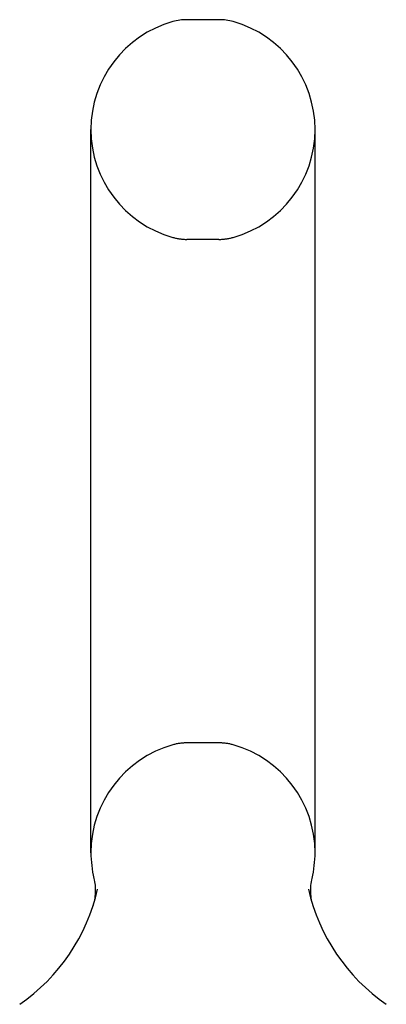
# Model space of a CAD drawing. Header units: inches. Extents: x 0 to 254, y 0 to 165.
# Tile 75 of 78: x 143.57 to 144.57, y 122.75 to 125.44. Entities that reach past the tile are written whole.
import ezdxf

# ---------------------------------------------------------------- set-up
doc = ezdxf.new("R2010")
doc.units = ezdxf.units.IN
doc.header["$LTSCALE"] = 13.988161
doc.header["$MEASUREMENT"] = 0
doc.linetypes.add('HIDDEN', pattern=[0.2, 0.1, -0.1])
doc.layers.get('0').update_dxf_attribs({"linetype": 'CONTINUOUS'})
doc.layers.add('DEFAULT_2', color=8, linetype='HIDDEN')

msp = doc.modelspace()

# ---------------------------------------------------------------- linework, layer by layer
at = {"color": 7, "linetype": 'Continuous'}
for p, q in [((144.1109, 125.439), (144.0235, 125.439)), ((143.7612, 123.164), (143.7612, 125.139)), ((144.3732, 123.164), (144.3732, 125.139)), ((144.3616, 123.07), (144.362, 123.075)), ((144.362, 123.075), (144.3625, 123.08)), ((144.3625, 123.0799), (144.3633, 123.0849)), ((144.3642, 123.0898), (144.3651, 123.0941)), ((144.3613, 123.06), (144.3614, 123.0651)), ((144.3615, 123.055), (144.3613, 123.0601)), ((144.3614, 123.065), (144.3616, 123.0701)), ((144.3618, 123.0501), (144.3615, 123.0551)), ((144.3622, 123.0451), (144.3618, 123.0501)), ((143.7673, 123.0209), (143.7659, 123.0162)), ((144.3629, 123.0402), (144.3622, 123.0452)), ((144.3637, 123.0353), (144.3629, 123.0403)), ((144.3645, 123.0311), (144.3637, 123.0354)), ((144.3655, 123.0269), (144.3645, 123.0311))]:
    msp.add_line(p, q, dxfattribs=at)
for points in [[(143.7693, 123.0941), (143.7702, 123.0899), (143.7711, 123.085), (143.7719, 123.0801), (143.7724, 123.0751), (143.7728, 123.0702), (143.7731, 123.0652), (143.7731, 123.0602), (143.773, 123.0552), (143.7727, 123.0503), (143.7722, 123.0453), (143.7716, 123.0404), (143.7708, 123.0355), (143.7698, 123.0306), (143.7686, 123.0257), (143.7673, 123.0209)], [(144.3633, 123.0849), (144.3642, 123.0898), (144.3651, 123.0941)]]:
    msp.add_lwpolyline(points, dxfattribs=at)
for centre, radius, start, end in [((144.0235, 125.2953), 0.1437, 90, 105.6303), ((144.1109, 125.2953), 0.1437, 74.3697, 90), ((144.0672, 125.139), 0.306, 105.6303, 180), ((144.0672, 125.139), 0.306, 0, 74.3697), ((144.0672, 123.164), 0.306, 180, 193.2053), ((144.0672, 123.164), 0.306, 346.7947, 360), ((143.2693, 123.1803), 0.523, 304.6624, 347.2389), ((144.8652, 123.1803), 0.523, 192.7611, 235.3376)]:
    msp.add_arc(centre, radius, start, end, dxfattribs=at)
at = {"layer": 'DEFAULT_2', "color": 8, "linetype": 'HIDDEN'}
for p, q in [((144.1109, 124.839), (144.0235, 124.839)), ((144.1109, 123.464), (144.0235, 123.464))]:
    msp.add_line(p, q, dxfattribs=at)
for centre, radius, start, end in [((144.0672, 125.139), 0.306, 180, 254.3697), ((144.0672, 125.139), 0.306, 285.6303, 360), ((144.0235, 124.9828), 0.1437, 254.3697, 270), ((144.1109, 124.9828), 0.1437, 270, 285.6303), ((144.0672, 123.164), 0.306, 105.6303, 180), ((144.0235, 123.3203), 0.1437, 90, 105.6303), ((144.1109, 123.3203), 0.1437, 74.3697, 90), ((144.0672, 123.164), 0.306, 0, 74.3697)]:
    msp.add_arc(centre, radius, start, end, dxfattribs=at)

doc.saveas('drawing.dxf')
